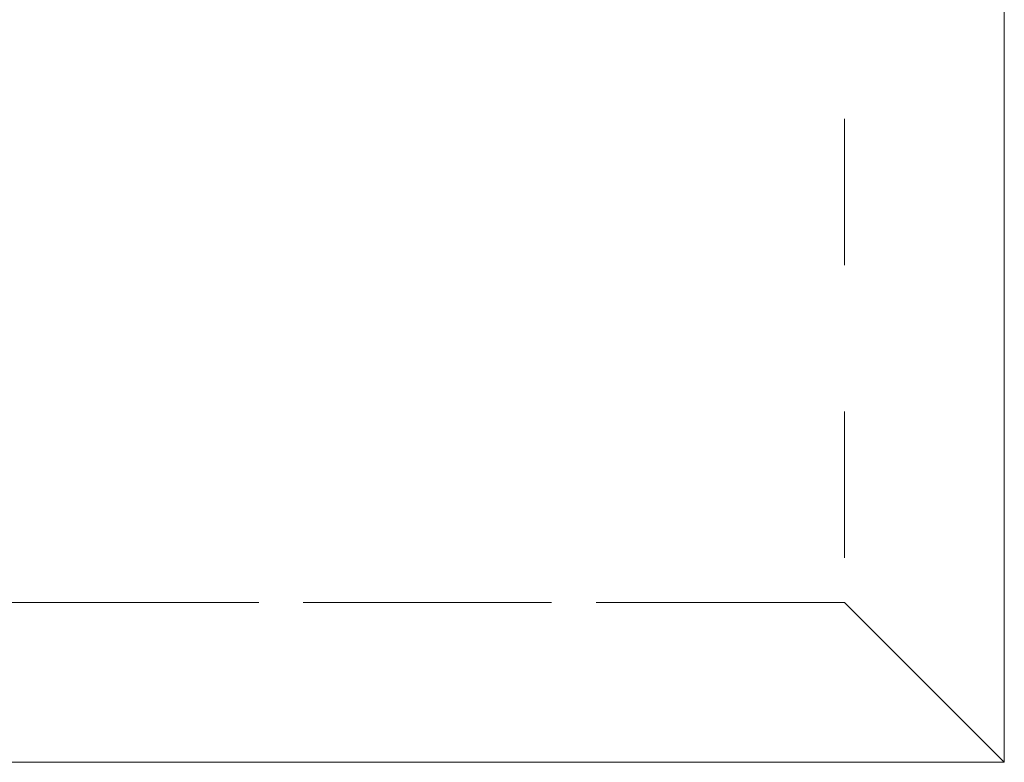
# Model space of a CAD drawing. Header units: inches. Extents: x -456 to -294, y -215 to 27.
# Tile 14 of 51: x -356.96 to -348, y -56.53 to -49.77. Entities that reach past the tile are written whole.
import ezdxf

# ---------------------------------------------------------------- set-up
doc = ezdxf.new("R2010")
doc.units = ezdxf.units.IN
doc.header["$LTSCALE"] = 32
doc.header["$MEASUREMENT"] = 0
doc.linetypes.add('Dash Style-1', pattern=[0.083328, 0.041656, -0.041672])
for name, color, linetype, lineweight in [('DashLine', 7, 'Dash Style-1', 13), ('Drawing', 7, 'Continuous', 18), ('None', 7, 'Continuous', 18), ('SolidLine', 7, 'Continuous', 15)]:
    doc.layers.add(name, color=color, linetype=linetype, lineweight=lineweight)

# ---------------------------------------------------------------- blocks, each defined once
blk = doc.blocks.new('Group-44')
at = {"layer": 'DashLine'}
blk.add_line((16.5361, -75.2362), (-16.5361, -75.2362), dxfattribs=at)
at = {"layer": 'SolidLine'}
for p, q in [((17.9921, -76.6922), (16.5361, -75.2362)), ((-17.9921, -76.6922), (17.9921, -76.6922))]:
    blk.add_line(p, q, dxfattribs=at)
blk = doc.blocks.new('Group-45')
at = {"layer": 'None'}
blk.add_blockref('Group-44', (0, 0), dxfattribs=at)
blk = doc.blocks.new('Group-49')
at = {"layer": 'DashLine', "flags": 128}
blk.add_lwpolyline([(-16.5361, 2.7559), (16.5361, 2.7559), (16.5361, -75.2362), (-16.5361, -75.2362)], close=True, dxfattribs=at)
at = {"layer": 'SolidLine', "flags": 128}
blk.add_lwpolyline([(-17.9921, 2.7559), (17.9921, 2.7559), (17.9921, -76.6922), (-17.9921, -76.6922)], close=True, dxfattribs=at)
at = {"layer": 'None'}
blk.add_blockref('Group-45', (0, 0), dxfattribs=at)
blk = doc.blocks.new('Group-84')
at = {"layer": 'None'}
blk.add_blockref('Group-49', (0, 0), dxfattribs=at)
blk = doc.blocks.new('SL Floating Runoff Desk (2D)')
at = {"layer": 'None'}
blk.add_blockref('Group-84', (0, 0), dxfattribs=at)
at = {"layer": 'Drawing', "color": 0, "flags": 1}
for tag in ['Tag', 'Catalog', 'Option1', 'Option2', 'Option3', 'Option4', 'Option5', 'Option6', 'Option7', 'Option8', 'Option9', 'Option10', 'Option11', 'Option12', 'Custom', 'FinishGroup', 'Discount', 'Item2', 'Item3', 'Item6', 'Item8', 'Item9', 'Item10', 'Item12', 'Item13', 'Item16', 'Item18', 'Item19', 'Item20', 'Item21', 'Item22', 'Item23', 'Item24', 'Item25', 'Item1', 'Item4', 'Item5', 'Item7', 'Item11', 'Item14', 'Item15', 'Item17']:
    blk.add_attdef(tag, (-24.5208, -41.5533), '', height=0.00709, dxfattribs=at)

msp = doc.modelspace()

# ---------------------------------------------------------------- block references
at = {"layer": 'Drawing'}
msp.add_blockref('SL Floating Runoff Desk (2D)', (-365.988, 20.1614), dxfattribs=at)

doc.saveas('drawing.dxf')
